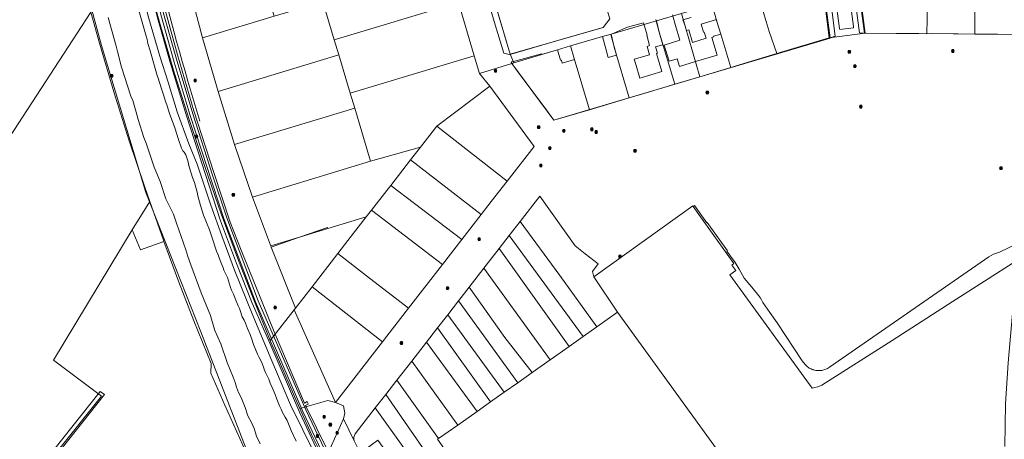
# Model space of a CAD drawing. Header units: metres. Extents: x 163628 to 167676, y 402708 to 405373.
# Tile 107 of 256: x 165198 to 165571, y 403432 to 403591. Entities that reach past the tile are written whole.
import ezdxf

# ---------------------------------------------------------------- set-up
doc = ezdxf.new("R2010")
doc.units = ezdxf.units.M
doc.layers.get('0').update_dxf_attribs({"lineweight": 25})
for name, color, linetype, lineweight in [('X-CA190022.004-UO-BGT_Ondergrond$0$GE_314_WGDRijbaanLokaleweg_Vlak_GEM', 253, 'Continuous', 9), ('X-CA190022.004-UO-BGT_Ondergrond$0$GE_317_WGDVoetpad_Vlak_GEM', 253, 'Continuous', 9), ('X-CA190022.004-UO-BGT_Ondergrond$0$GE_366_OWGBerm_groenvoorziening_Vlak_GEM', 253, 'Continuous', 9), ('X-CA190022.004-UO-BGT_Ondergrond$0$GE_367_OWGBerm_groenvoorziening_grasenk_GEM', 253, 'Continuous', 9), ('X-CA190022.004-UO-BGT_Ondergrond$0$GE_401_OTDErf_Vlak_GEM', 253, 'Continuous', 9), ('X-CA190022.004-UO-BGT_Ondergrond$0$GE_471_BTDBouwland_Vlak_GEM', 253, 'Continuous', 9), ('X-CA190022.004-UO-BGT_Ondergrond$0$GE_477_BTDGroenvoorziening_Vlak_GEM', 253, 'Continuous', 9), ('X-CA190022.004-UO-BGT_Ondergrond$0$GE_491_VGOHaag_Inrichtend_Vlak_GEM', 253, 'Continuous', 9), ('X-CA190022.004-UO-BGT_Ondergrond$0$GE_504_WTDWaterloop_sloot_Vlak_GEM', 253, 'Continuous', 9), ('X-CA190022.004-UO-BGT_Ondergrond$0$GE_541_OWTOever_slootkant_Vlak_GEM', 253, 'Continuous', 9), ('X-CA190022.004-UO-KAD_Percelen$0$B-WE-KG-GRENS_PERCEEL-GV', 150, 'Continuous', 9), ('X-CA190022.004-UO-WHM_Riolering gemeente_NLCS$0$B-WE-RI-PUT-S', 214, 'Continuous', 15)]:
    doc.layers.add(name, color=color, linetype=linetype, lineweight=lineweight)

# ---------------------------------------------------------------- blocks, each defined once
blk = doc.blocks.new('X-CA190022.004-UO-WHM_Riolering gemeente_NLCS$0$B-SRI-PUT_BETON-SO')
blk.add_line((-1.4, -1.4), (1.4, 1.4))
at = {"lineweight": -3, "flags": 128}
blk.add_lwpolyline([(2, -2), (2, 2), (-2, 2), (-2, -2)], close=True, dxfattribs=at)
at = {"lineweight": -3}
blk.add_circle((0, 0), 2, dxfattribs=at)

msp = doc.modelspace()

# ---------------------------------------------------------------- linework, layer by layer
at = {"layer": 'X-CA190022.004-UO-BGT_Ondergrond$0$GE_314_WGDRijbaanLokaleweg_Vlak_GEM', "flags": 128}
msp.add_lwpolyline([(165508.813, 403623.919), (165513.444, 403588.612), (165513.5, 403588.144), (165508.309, 403587.468), (165508.248, 403587.936), (165506.744, 403599.399)], dxfattribs=at)
at = {"layer": 'X-CA190022.004-UO-BGT_Ondergrond$0$GE_314_WGDRijbaanLokaleweg_Vlak_GEM', "extrusion": (0, 0, -1)}
msp.add_arc((-166171.184, 403833.284), 947.254, 342.780905, 346.58383, dxfattribs=at)
at = {"layer": 'X-CA190022.004-UO-BGT_Ondergrond$0$GE_317_WGDVoetpad_Vlak_GEM', "flags": 128}
for points in [[(165311.174, 403427.345), (165304.212, 403442.401), (165292.824, 403468.783), (165286.096, 403483.959), (165280.206, 403499.019), (165274.194, 403515.113), (165261.412, 403554.46), (165255.278, 403574.634), (165250.353, 403591.907), (165245.143, 403613.291), (165232.159, 403668.603), (165220.784, 403717.926), (165218.547, 403728.012), (165217.014, 403734.022), (165214.436, 403739.313), (165211.843, 403745.767), (165211.379, 403751.196), (165210.984, 403757.96)], [(165212.536, 403757.738), (165212.619, 403751.305), (165213.233, 403746.209), (165215.724, 403740.053), (165218.291, 403734.655), (165219.91, 403728.396), (165222.277, 403718.296), (165228.303, 403691.699), (165246.496, 403613.617), (165251.805, 403592.309), (165256.679, 403575.225), (165262.636, 403554.995), (165275.541, 403515.602), (165287.36, 403484.462), (165305.328, 403442.999), (165312.365, 403428.031)], [(165366.13, 403637.05), (165383.721, 403578.148), (165383.28, 403578.02), (165381.28, 403578.631), (165377.701, 403590.615), (165376.563, 403594.43)], [(165515.576, 403601.9), (165517.633, 403586.112), (165515.779, 403586.237), (165510.784, 403624.183)], [(165504.76, 403599.147), (165506.621, 403584.984), (165504.716, 403584.337), (165501.433, 403609.278)]]:
    msp.add_lwpolyline(points, dxfattribs=at)
at = {"layer": 'X-CA190022.004-UO-BGT_Ondergrond$0$GE_366_OWGBerm_groenvoorziening_Vlak_GEM', "flags": 128}
for points in [[(165313.445, 403428.731), (165306.365, 403443.643), (165288.412, 403484.851), (165276.612, 403516.23), (165271.098, 403532.355), (165263.684, 403555.575), (165257.762, 403575.368), (165252.811, 403592.671), (165247.561, 403613.2), (165242.109, 403637.519), (165229.459, 403690.541), (165223.571, 403717.346), (165219.13, 403735.879), (165217.565, 403741.275), (165213.861, 403752.129), (165212.536, 403757.738)], [(165249.895, 403607.522), (165257.935, 403577.926), (165264.055, 403556.739), (165271.654, 403533.416), (165277.873, 403514.599), (165281.952, 403503.986), (165294.419, 403473.113), (165305.969, 403446.164), (165306.931, 403446.676), (165307.14, 403446.221), (165307.349, 403445.766), (165306.343, 403445.283), (165318.673, 403420.112)]]:
    msp.add_lwpolyline(points, dxfattribs=at)
at = {"layer": 'X-CA190022.004-UO-BGT_Ondergrond$0$GE_367_OWGBerm_groenvoorziening_grasenk_GEM', "flags": 128}
for points in [[(165210.984, 403757.96), (165211.379, 403751.196), (165211.843, 403745.767), (165214.436, 403739.313), (165217.014, 403734.022), (165218.547, 403728.012), (165220.784, 403717.926), (165232.159, 403668.603), (165245.143, 403613.291), (165250.353, 403591.907), (165255.278, 403574.634), (165261.412, 403554.46), (165274.194, 403515.113), (165280.206, 403499.019), (165286.096, 403483.959), (165292.824, 403468.783), (165304.212, 403442.401), (165311.174, 403427.345)], [(165212.536, 403757.738), (165213.861, 403752.129), (165217.565, 403741.275), (165219.13, 403735.879), (165223.571, 403717.346), (165229.459, 403690.541), (165242.109, 403637.519), (165247.561, 403613.2), (165252.811, 403592.671), (165257.762, 403575.368), (165263.684, 403555.575), (165271.098, 403532.355), (165276.612, 403516.23), (165288.412, 403484.851), (165306.365, 403443.643), (165313.445, 403428.731)], [(165312.365, 403428.031), (165305.328, 403442.999), (165287.36, 403484.462), (165275.541, 403515.602), (165262.636, 403554.995), (165256.679, 403575.225), (165251.805, 403592.309), (165246.496, 403613.617), (165228.303, 403691.699), (165222.277, 403718.296), (165219.91, 403728.396), (165218.291, 403734.655), (165215.724, 403740.053), (165213.233, 403746.209), (165212.619, 403751.305), (165212.536, 403757.738)], [(165314.513, 403417.364), (165300.667, 403445.52), (165293.564, 403462.13), (165286.178, 403479.852), (165279.41, 403496.436), (165274.611, 403509.412), (165270.477, 403521.023), (165265.398, 403536.52), (165262.17, 403544.264), (165257.765, 403556.379), (165254.365, 403567.553), (165251.19, 403577.376), (165247.013, 403591.68)]]:
    msp.add_lwpolyline(points, dxfattribs=at)
at = {"layer": 'X-CA190022.004-UO-BGT_Ondergrond$0$GE_401_OTDErf_Vlak_GEM', "flags": 128}
for points in [[(165587.921, 403640.091), (165586.643, 403629.311), (165582.83, 403585.64), (165538.271, 403585.962), (165517.86, 403586.11), (165517.633, 403586.112), (165515.576, 403601.9), (165515.716, 403601.922), (165501.1, 403713.044), (165500.752, 403713.009), (165497.139, 403740.435), (165499.362, 403742.219), (165568.37, 403720.015), (165575.51, 403717.631), (165575.535, 403717.692), (165588.421, 403713.522), (165588.475, 403713.661), (165611.82, 403706.2), (165605.99, 403696.19)], [(165421.4, 403591.55), (165418.86, 403588.31), (165404.234, 403584.08), (165384.072, 403578.249), (165383.721, 403578.148), (165366.13, 403637.05)], [(165501.433, 403609.278), (165504.716, 403584.337), (165504.668, 403584.303), (165400.22, 403553.17), (165396.497, 403558.198), (165386.978, 403571.053), (165384.018, 403575.05), (165384.26, 403575.24), (165384.933, 403575.427), (165395.53, 403578.37), (165395.59, 403578.07), (165401.58, 403579.85), (165402.752, 403575.861), (165403.045, 403575.973), (165403.403, 403574.756), (165408.022, 403576.134), (165407.93, 403576.5), (165406.52, 403581.3), (165418.61, 403584.85), (165420.753, 403576.94), (165423.853, 403577.78), (165421.71, 403585.69), (165427.38, 403588.19), (165427.632, 403588.26), (165429.851, 403588.877), (165430.263, 403588.992), (165432.2, 403589.53), (165433.163, 403589.798), (165434.131, 403590.067)], [(165445.031, 403593.097), (165446.218, 403588.998), (165447.82, 403583.465), (165441.93, 403581.568), (165443.784, 403575.539), (165446.792, 403576.442), (165447.66, 403573.55), (165453.727, 403575.361), (165462, 403577.83), (165459.99, 403584.53), (165460.66, 403584.73), (165460.59, 403584.95), (165463.33, 403585.77), (165461.89, 403590.561), (165461.669, 403591.303), (165458.837, 403590.458), (165455.846, 403589.566), (165456.761, 403586.501), (165457.029, 403586.581), (165457.743, 403584.19), (165452.583, 403582.603), (165451.219, 403587.354), (165450.335, 403587.091), (165449.465, 403589.981), (165449.014, 403591.213), (165452.082, 403592.085)], [(165434.131, 403590.067), (165435.479, 403585.411), (165435.357, 403585.381), (165436.43, 403581.481), (165435.452, 403581.104), (165436.329, 403577.928), (165430.618, 403576.246), (165431.31, 403573.91), (165432.73, 403569.12), (165441.08, 403571.58), (165439.06, 403578.4), (165439.38, 403578.6), (165438.69, 403580.92), (165441.47, 403581.75), (165440.05, 403586.54), (165438.715, 403591.341)]]:
    msp.add_lwpolyline(points, dxfattribs=at)
at = {"layer": 'X-CA190022.004-UO-BGT_Ondergrond$0$GE_471_BTDBouwland_Vlak_GEM', "flags": 128}
for points in [[(165193.408, 403721.084), (165201.638, 403686.012), (165217.465, 403624.857), (165229.114, 403581.428), (165245.954, 403525.843), (165266.719, 403473.045), (165289.288, 403414.84), (165290.478, 403413.66), (165289.178, 403412.601), (165282.471, 403405.448), (165257.856, 403378.795), (165251.823, 403372.059), (165200.784, 403316.313), (165170.448, 403282.887)], [(165183.378, 403390.393), (165230.328, 403449.367), (165228.722, 403450.514), (165177.026, 403385.51)]]:
    msp.add_lwpolyline(points, dxfattribs=at)
at = {"layer": 'X-CA190022.004-UO-BGT_Ondergrond$0$GE_477_BTDGroenvoorziening_Vlak_GEM', "flags": 128}
msp.add_lwpolyline([(165306.931, 403446.676), (165305.969, 403446.164), (165294.419, 403473.113), (165281.952, 403503.986), (165277.873, 403514.599), (165271.654, 403533.416), (165264.055, 403556.739), (165257.935, 403577.926), (165249.895, 403607.522), (165246.953, 403619.678), (165239.309, 403653.133), (165233.806, 403676.09), (165231.021, 403688.126), (165232.154, 403688.478)], dxfattribs=at)
at = {"layer": 'X-CA190022.004-UO-BGT_Ondergrond$0$GE_477_BTDGroenvoorziening_Vlak_GEM'}
msp.add_arc((166171.184, 403833.284), 947.254, 193.41617, 197.219095, dxfattribs=at)
at = {"layer": 'X-CA190022.004-UO-BGT_Ondergrond$0$GE_491_VGOHaag_Inrichtend_Vlak_GEM', "flags": 128}
msp.add_lwpolyline([(165306.931, 403446.676), (165305.969, 403446.164), (165294.419, 403473.113), (165281.952, 403503.986), (165277.873, 403514.599), (165271.654, 403533.416), (165264.055, 403556.739), (165257.935, 403577.926), (165249.895, 403607.522), (165246.953, 403619.678), (165239.309, 403653.133), (165233.806, 403676.09), (165231.021, 403688.126), (165232.154, 403688.478)], dxfattribs=at)
at = {"layer": 'X-CA190022.004-UO-BGT_Ondergrond$0$GE_491_VGOHaag_Inrichtend_Vlak_GEM'}
msp.add_arc((166171.184, 403833.284), 947.254, 193.41617, 197.219095, dxfattribs=at)
at = {"layer": 'X-CA190022.004-UO-BGT_Ondergrond$0$GE_504_WTDWaterloop_sloot_Vlak_GEM', "flags": 128}
for points in [[(165243.236, 403594.656), (165246.059, 403584.982), (165246.381, 403583.686), (165246.689, 403582.188), (165247.539, 403579.444), (165250.198, 403570.154), (165250.668, 403568.705), (165251, 403567.804), (165253.453, 403560), (165253.936, 403558.694), (165254.91, 403555.688), (165256.838, 403550.296), (165258.237, 403545.86), (165259.408, 403542.554), (165259.882, 403541.578), (165260.485, 403541.118), (165261.012, 403540.099), (165261.298, 403539.339), (165261.951, 403537.389), (165262.046, 403536.548), (165262.399, 403535.215), (165263.609, 403531.485), (165264.28, 403529.601), (165265.284, 403526.019), (165265.613, 403524.578), (165266.658, 403520.868), (165267.794, 403517.305), (165270.033, 403511.677), (165270.837, 403509.076), (165272.682, 403503.691), (165273.244, 403502.263), (165273.671, 403501.068), (165274.339, 403499.496), (165275.117, 403497.281), (165275.458, 403496.477), (165276.76, 403493.677), (165277.975, 403489.931), (165278.361, 403488.862), (165279.019, 403487.324), (165279.6, 403486.079), (165279.7, 403485.772), (165280.857, 403482.939), (165281.328, 403481.916), (165281.609, 403481.171), (165282.387, 403478.773), (165283.171, 403477.513), (165283.676, 403476.322), (165284.32, 403474.399), (165285.237, 403472.363), (165285.841, 403470.744), (165286.68, 403468.284), (165288.161, 403464.634), (165288.738, 403463.404), (165289.645, 403461.702), (165290.292, 403460.075), (165290.686, 403458.985), (165291.233, 403457.666), (165291.741, 403456.712), (165292.408, 403455.151), (165292.96, 403453.633), (165293.667, 403452.065), (165294.774, 403449.447), (165295.438, 403447.584), (165296.416, 403445.124), (165297.076, 403443.879), (165297.63, 403442.54), (165298.569, 403440.865), (165299.367, 403439.565), (165300.863, 403435.749), (165302.748, 403431.779)], [(165289.184, 403430.731), (165287.787, 403433.639), (165286.902, 403436.555), (165285.924, 403438.839), (165284.512, 403441.362), (165283.48, 403444.488), (165281.933, 403448.225), (165280.907, 403450.17), (165280.161, 403452.166), (165279.729, 403453.865), (165279.013, 403455.891), (165276.633, 403461.529), (165274.31, 403468.579), (165272.03, 403473.603), (165270.8, 403477.889), (165270.326, 403479.229), (165266.833, 403487.818), (165262.992, 403498.516), (165261.758, 403501.657), (165261.031, 403504.086), (165257.498, 403514.269), (165256.427, 403517.577), (165253.52, 403523.387), (165251.398, 403530.001), (165249.097, 403535.404), (165246.046, 403544.522), (165245.195, 403546.663), (165243.014, 403553.46), (165242.33, 403556.187), (165240.959, 403560.667), (165240.312, 403562.297), (165236.72, 403573.27), (165235.179, 403579.188), (165234.769, 403581.247), (165231.71, 403592.092)]]:
    msp.add_lwpolyline(points, dxfattribs=at)
at = {"layer": 'X-CA190022.004-UO-BGT_Ondergrond$0$GE_541_OWTOever_slootkant_Vlak_GEM', "flags": 128}
for points in [[(165289.288, 403414.84), (165266.719, 403473.045), (165245.954, 403525.843), (165229.114, 403581.428), (165217.465, 403624.857), (165201.638, 403686.012), (165193.408, 403721.084)], [(165232.096, 403651.201), (165235.674, 403635.607), (165239.084, 403622.059), (165241.891, 403613.105), (165243.746, 403604.745), (165247.013, 403591.68), (165251.19, 403577.376), (165254.365, 403567.553), (165257.765, 403556.379), (165262.17, 403544.264), (165265.398, 403536.52), (165270.477, 403521.023), (165274.611, 403509.412), (165279.41, 403496.436), (165286.178, 403479.852), (165293.564, 403462.13), (165300.667, 403445.52), (165314.513, 403417.364)], [(165302.748, 403431.779), (165300.863, 403435.749), (165299.367, 403439.565), (165298.569, 403440.865), (165297.63, 403442.54), (165297.076, 403443.879), (165296.416, 403445.124), (165295.438, 403447.584), (165294.774, 403449.447), (165293.667, 403452.065), (165292.96, 403453.633), (165292.408, 403455.151), (165291.741, 403456.712), (165291.233, 403457.666), (165290.686, 403458.985), (165290.292, 403460.075), (165289.645, 403461.702), (165288.738, 403463.404), (165288.161, 403464.634), (165286.68, 403468.284), (165285.841, 403470.744), (165285.237, 403472.363), (165284.32, 403474.399), (165283.676, 403476.322), (165283.171, 403477.513), (165282.387, 403478.773), (165281.609, 403481.171), (165281.328, 403481.916), (165280.857, 403482.939), (165279.7, 403485.772), (165279.6, 403486.079), (165279.019, 403487.324), (165278.361, 403488.862), (165277.975, 403489.931), (165276.76, 403493.677), (165275.458, 403496.477), (165275.117, 403497.281), (165274.339, 403499.496), (165273.671, 403501.068), (165273.244, 403502.263), (165272.682, 403503.691), (165270.837, 403509.076), (165270.033, 403511.677), (165267.794, 403517.305), (165266.658, 403520.868), (165265.613, 403524.578), (165265.284, 403526.019), (165264.28, 403529.601), (165263.609, 403531.485), (165262.399, 403535.215), (165262.046, 403536.548), (165261.951, 403537.389), (165261.298, 403539.339), (165261.012, 403540.099), (165260.485, 403541.118), (165259.882, 403541.578), (165259.408, 403542.554), (165258.237, 403545.86), (165256.838, 403550.296), (165254.91, 403555.688), (165253.936, 403558.694), (165253.453, 403560), (165251, 403567.804), (165250.668, 403568.705), (165250.198, 403570.154), (165247.539, 403579.444), (165246.689, 403582.188), (165246.381, 403583.686), (165246.059, 403584.982), (165243.236, 403594.656)], [(165231.71, 403592.092), (165234.769, 403581.247), (165235.179, 403579.188), (165236.72, 403573.27), (165240.312, 403562.297), (165240.959, 403560.667), (165242.33, 403556.187), (165243.014, 403553.46), (165245.195, 403546.663), (165246.046, 403544.522), (165249.097, 403535.404), (165251.398, 403530.001), (165253.52, 403523.387), (165256.427, 403517.577), (165257.498, 403514.269), (165261.031, 403504.086), (165261.758, 403501.657), (165262.992, 403498.516), (165266.833, 403487.818), (165270.326, 403479.229), (165270.8, 403477.889), (165272.03, 403473.603), (165274.31, 403468.579), (165276.633, 403461.529), (165279.013, 403455.891), (165279.729, 403453.865), (165280.161, 403452.166), (165280.907, 403450.17), (165281.933, 403448.225), (165283.48, 403444.488), (165284.512, 403441.362), (165285.924, 403438.839), (165286.902, 403436.555), (165287.787, 403433.639), (165289.184, 403430.731)]]:
    msp.add_lwpolyline(points, dxfattribs=at)
at = {"layer": 'X-CA190022.004-UO-KAD_Percelen$0$B-WE-KG-GRENS_PERCEEL-GV', "flags": 128}
for points in [[(165312.631, 403426.206), (165308.607, 403434.247), (165304.175, 403444.047), (165302.104, 403448.626), (165294.851, 403465.491), (165293.243, 403469.209), (165292.976, 403469.862), (165286.961, 403484.583), (165280.949, 403500.095), (165274.452, 403517.801), (165268.337, 403535.356), (165262.441, 403553.043), (165256.83, 403570.884), (165251.628, 403588.499), (165246.519, 403606.625), (165241.787, 403624.62), (165237.382, 403642.678), (165228.485, 403680.885), (165219.578, 403719.089), (165216.538, 403731.109), (165213.209, 403743.079), (165209.499, 403754.807), (165206.02, 403764.38), (165184.131, 403754.492)], [(165177.151, 403520.417), (165225.104, 403594.141), (165223.355, 403600.346), (165218.531, 403618.692), (165214.015, 403637.201), (165205.258, 403675.382), (165196.258, 403713.59)], [(165196.258, 403713.59), (165205.258, 403675.382), (165214.015, 403637.201), (165218.531, 403618.692), (165223.355, 403600.346), (165225.104, 403594.141), (165228.435, 403582.329), (165233.871, 403563.926), (165239.562, 403545.827), (165245.547, 403527.831), (165247.437, 403522.466), (165251.871, 403509.881), (165252.702, 403507.417), (165252.741, 403507.313), (165258.311, 403492.307), (165264.137, 403477.261), (165270.672, 403461.17), (165270.53, 403457.47), (165275.829, 403445.408), (165282.612, 403430.211)], [(165501.747, 403604.806), (165504.278, 403584.372), (165517.86, 403586.11), (165514.358, 403612.984)], [(165246.519, 403606.625), (165251.628, 403588.499), (165256.83, 403570.884), (165262.441, 403553.043), (165268.337, 403535.356), (165274.452, 403517.801), (165280.949, 403500.095), (165286.961, 403484.583), (165292.976, 403469.862), (165302.054, 403481.424), (165302.56, 403482.007), (165293.381, 403505.187), (165293.198, 403505.65), (165293.065, 403505.966), (165286.247, 403524.094), (165279.503, 403543.982), (165273.3, 403564.082), (165267.402, 403584.379), (165261.86, 403605.48)], [(165364.094, 403597.734), (165370.136, 403577.608), (165372.15, 403570.899), (165384.263, 403574.72), (165385.097, 403574.892), (165383.721, 403578.148), (165378.505, 403595.61)], [(165582.83, 403585.64), (165559.33, 403585.809), (165542.984, 403585.954), (165541.227, 403585.94), (165517.86, 403586.11), (165504.278, 403584.372), (165484.463, 403578.436), (165473.355, 403575.02), (165467.095, 403573.103), (165455.4, 403569.617), (165445.914, 403566.789), (165435.135, 403563.563), (165428.656, 403561.645), (165413.645, 403557.171), (165400.22, 403553.17), (165384.263, 403574.72), (165372.15, 403570.899), (165375.961, 403566.044), (165392.733, 403543.232), (165382.506, 403530.09), (165376.554, 403522.441), (165372.695, 403517.454), (165365.387, 403508.011), (165358.106, 403498.603), (165345.259, 403482.003), (165337.101, 403471.462), (165335.457, 403469.374), (165317.68, 403446.41), (165320.62, 403445.151), (165321.158, 403442.366), (165320.628, 403440.189), (165324.689, 403431.888), (165324.532, 403432.567), (165324.529, 403433.222), (165325.099, 403434.549), (165332.677, 403444.303), (165336.643, 403449.406), (165340.8, 403454.755), (165346.465, 403462.046), (165352.022, 403469.197), (165356.203, 403474.577), (165360.07, 403479.555), (165364.128, 403484.778), (165365.176, 403486.122), (165368.172, 403489.982), (165373.743, 403497.149), (165379.579, 403504.696), (165383.37, 403509.614), (165387.42, 403514.864), (165394.856, 403524.509), (165408.312, 403505.59), (165412.08, 403502.59), (165416.92, 403498.78), (165414.76, 403495.97), (165415.315, 403493.981), (165452.736, 403520.75), (165452.882, 403520.547), (165453.41, 403520.93), (165458.03, 403514.38), (165458.18, 403514.49), (165465.82, 403503.78), (165465.67, 403503.66), (165468.78, 403499.35), (165470.27, 403496.78), (165472.172, 403493.381), (165475.047, 403489.97), (165478.191, 403486.132), (165478.68, 403485.176), (165479.225, 403484.251), (165481.906, 403480.365), (165484.666, 403476.535), (165494.138, 403462.179), (165494.598, 403461.498), (165494.821, 403461.188), (165495.06, 403460.89), (165495.315, 403460.605), (165495.585, 403460.335), (165495.87, 403460.08), (165496.168, 403459.841), (165496.478, 403459.619), (165496.8, 403459.414), (165497.133, 403459.226), (165497.476, 403459.058), (165497.828, 403458.908), (165498.187, 403458.777), (165498.552, 403458.667), (165498.923, 403458.576), (165499.299, 403458.506), (165499.678, 403458.456), (165500.059, 403458.427), (165500.441, 403458.419), (165500.822, 403458.432), (165501.203, 403458.466), (165501.581, 403458.52), (165501.956, 403458.595), (165502.326, 403458.69), (165502.69, 403458.805), (165503.047, 403458.94), (165503.397, 403459.094), (165503.737, 403459.267), (165504.068, 403459.459), (165504.388, 403459.668), (165564.63, 403501.47), (165566.46, 403502.46), (165568.66, 403503.3), (165575.825, 403506.665)], [(165570.786, 403429.765), (165571.004, 403445.846), (165571.937, 403461.328), (165573.816, 403482.927), (165574.952, 403496.15), (165575.278, 403500.076), (165550.841, 403484.409), (165528.077, 403469.877), (165501.546, 403452.961), (165499.995, 403452.32), (165498.946, 403452.004), (165497.87, 403451.76), (165466.806, 403494.704), (165468.955, 403496.278), (165467.454, 403498.299), (165468.31, 403498.91), (165455.69, 403516.64), (165452.882, 403520.547), (165452.736, 403520.75), (165415.315, 403493.981), (165424.25, 403480.496), (165499.787, 403376.27)], [(165575.825, 403506.665), (165568.66, 403503.3), (165566.46, 403502.46), (165564.63, 403501.47), (165504.388, 403459.668), (165504.068, 403459.459), (165503.737, 403459.267), (165503.397, 403459.094), (165503.047, 403458.94), (165502.69, 403458.805), (165502.326, 403458.69), (165501.956, 403458.595), (165501.581, 403458.52), (165501.203, 403458.466), (165500.822, 403458.432), (165500.441, 403458.419), (165500.059, 403458.427), (165499.678, 403458.456), (165499.299, 403458.506), (165498.923, 403458.576), (165498.552, 403458.667), (165498.187, 403458.777), (165497.828, 403458.908), (165497.476, 403459.058), (165497.133, 403459.226), (165496.8, 403459.414), (165496.478, 403459.619), (165496.168, 403459.841), (165495.87, 403460.08), (165495.585, 403460.335), (165495.315, 403460.605), (165495.06, 403460.89), (165494.821, 403461.188), (165494.598, 403461.498), (165494.138, 403462.179), (165484.666, 403476.535), (165481.906, 403480.365), (165479.225, 403484.251), (165478.68, 403485.176), (165478.191, 403486.132), (165475.047, 403489.97), (165472.172, 403493.381), (165470.27, 403496.78), (165468.78, 403499.35), (165465.67, 403503.66), (165465.82, 403503.78), (165458.18, 403514.49), (165458.03, 403514.38), (165453.41, 403520.93), (165452.882, 403520.547), (165455.69, 403516.64), (165468.31, 403498.91), (165467.454, 403498.299), (165468.955, 403496.278), (165466.806, 403494.704), (165497.87, 403451.76), (165498.946, 403452.004), (165499.995, 403452.32), (165501.546, 403452.961), (165528.077, 403469.877), (165550.841, 403484.409), (165575.278, 403500.076)], [(165151.126, 403261.366), (165239.736, 403358.432), (165267.542, 403388.892), (165269.448, 403390.98), (165290.437, 403413.971), (165289.849, 403415.131), (165282.612, 403430.211), (165275.829, 403445.408), (165270.53, 403457.47), (165270.672, 403461.17), (165264.137, 403477.261), (165258.311, 403492.307), (165252.741, 403507.313), (165243.914, 403504.084), (165240.754, 403511.763), (165210.985, 403462.361), (165229.14, 403448.743), (165168.746, 403373.423)], [(165499.787, 403376.27), (165424.25, 403480.496), (165416.451, 403474.982), (165411.328, 403471.36), (165406, 403467.593), (165398.766, 403462.478), (165392.015, 403457.705), (165386.525, 403453.824), (165381.43, 403450.222), (165376.28, 403446.58), (165371.181, 403442.976), (165363.839, 403437.785), (165356.615, 403432.678), (165356.275, 403432.437), (165364.299, 403421.045)], [(165324.689, 403431.888), (165320.628, 403440.189), (165315.009, 403427.599)]]:
    msp.add_lwpolyline(points, dxfattribs=at)
for points in [[(165267.402, 403584.379), (165294.467, 403592.576), (165287.587, 403615.437), (165264.28, 403608.43), (165261.86, 403605.48)], [(165454.153, 403614.36), (165454.277, 403617.552), (165417.529, 403607.564), (165417.624, 403607.253), (165419.111, 403602.408), (165418.27, 403602.117), (165421.4, 403591.55), (165418.86, 403588.31), (165383.721, 403578.148), (165385.097, 403574.892), (165401.58, 403579.85), (165406.52, 403581.3), (165418.61, 403584.85), (165421.831, 403585.8), (165438.975, 403590.814), (165448.423, 403593.578), (165453.592, 403595.089), (165453.433, 403595.433), (165453.836, 403606.013)], [(165517.86, 403586.11), (165541.227, 403585.94), (165541.48, 403596.99), (165541.52, 403601.99), (165541.596, 403616.48), (165514.358, 403612.984)], [(165559.572, 403614.818), (165548.444, 403615.847), (165541.596, 403616.48), (165541.52, 403601.99), (165541.48, 403596.99), (165541.227, 403585.94), (165542.984, 403585.954), (165559.33, 403585.809)], [(165320.509, 403600.255), (165312.846, 403597.976), (165317.163, 403583.576), (165364.094, 403597.734), (165359.752, 403612.095), (165336.778, 403605.158)], [(165582.83, 403585.64), (165585.165, 403612.452), (165575.16, 403613.37), (165570.18, 403613.8), (165559.572, 403614.818), (165559.33, 403585.809)], [(165417.624, 403607.253), (165378.505, 403595.61), (165383.721, 403578.148), (165418.86, 403588.31), (165421.4, 403591.55), (165418.27, 403602.117), (165419.111, 403602.408)], [(165457.699, 403605.588), (165454, 403605.81), (165453.836, 403606.013), (165453.433, 403595.433), (165453.592, 403595.089), (165448.423, 403593.578), (165455.4, 403569.617), (165467.095, 403573.103), (165463.33, 403585.77), (165461.89, 403590.561)], [(165484.463, 403578.436), (165481.56, 403586.75), (165479.68, 403593.12), (165476.276, 403605.225), (165458.99, 403605.51), (165457.699, 403605.588), (165461.89, 403590.561), (165463.33, 403585.77), (165467.095, 403573.103), (165473.355, 403575.02)], [(165484.463, 403578.436), (165504.278, 403584.372), (165501.747, 403604.806), (165476.276, 403605.225), (165479.68, 403593.12), (165481.56, 403586.75)], [(165312.846, 403597.976), (165294.467, 403592.576), (165267.402, 403584.379), (165273.3, 403564.082), (165318.866, 403577.896), (165317.163, 403583.576)], [(165318.866, 403577.896), (165323.199, 403563.447), (165370.136, 403577.608), (165364.094, 403597.734), (165317.163, 403583.576)], [(165113.745, 403427.48), (165118.817, 403422.343), (165168.002, 403372.518), (165168.746, 403373.423), (165229.14, 403448.743), (165210.985, 403462.361), (165240.754, 403511.763), (165247.437, 403522.466), (165245.547, 403527.831), (165239.562, 403545.827), (165233.871, 403563.926), (165228.435, 403582.329), (165225.104, 403594.141), (165177.151, 403520.417), (165165.792, 403500.533), (165175.919, 403489.861)], [(165445.914, 403566.789), (165455.4, 403569.617), (165448.423, 403593.578), (165438.975, 403590.814), (165440.05, 403586.54)], [(165438.975, 403590.814), (165421.831, 403585.8), (165423.02, 403580.87), (165428.656, 403561.645), (165435.135, 403563.563), (165445.914, 403566.789), (165440.05, 403586.54)], [(165421.831, 403585.8), (165418.61, 403584.85), (165406.52, 403581.3), (165407.93, 403576.5), (165413.645, 403557.171), (165428.656, 403561.645), (165423.02, 403580.87)], [(165318.866, 403577.896), (165273.3, 403564.082), (165279.503, 403543.982), (165324.896, 403557.786), (165323.199, 403563.447)], [(165385.097, 403574.892), (165384.263, 403574.72), (165400.22, 403553.17), (165413.645, 403557.171), (165407.93, 403576.5), (165406.52, 403581.3), (165401.58, 403579.85)], [(165349.743, 403543.007), (165355.909, 403550.995), (165375.961, 403566.044), (165372.15, 403570.899), (165370.136, 403577.608), (165323.199, 403563.447), (165324.896, 403557.786), (165330.93, 403537.661)], [(165375.961, 403566.044), (165355.909, 403550.995), (165382.506, 403530.09), (165392.733, 403543.232)], [(165286.247, 403524.094), (165330.93, 403537.661), (165324.896, 403557.786), (165279.503, 403543.982)], [(165349.743, 403543.007), (165346.056, 403538.231), (165372.695, 403517.454), (165376.554, 403522.441), (165382.506, 403530.09), (165355.909, 403550.995)], [(165338.57, 403528.534), (165346.056, 403538.231), (165349.743, 403543.007), (165330.93, 403537.661), (165286.247, 403524.094), (165293.065, 403505.966), (165293.198, 403505.65), (165304.042, 403508.94), (165314.59, 403512.653), (165314.781, 403512.198), (165329.28, 403516.624), (165331.278, 403519.166), (165337.004, 403526.576)], [(165338.57, 403528.534), (165365.387, 403508.011), (165372.695, 403517.454), (165346.056, 403538.231)], [(165331.278, 403519.166), (165358.106, 403498.603), (165365.387, 403508.011), (165338.57, 403528.534), (165337.004, 403526.576)], [(165252.702, 403507.417), (165251.871, 403509.881), (165247.437, 403522.466), (165240.754, 403511.763), (165243.914, 403504.084), (165252.741, 403507.313)], [(165387.42, 403514.864), (165402.405, 403494.411), (165416.451, 403474.982), (165424.25, 403480.496), (165415.315, 403493.981), (165414.76, 403495.97), (165416.92, 403498.78), (165412.08, 403502.59), (165408.312, 403505.59), (165394.856, 403524.509)], [(165331.278, 403519.166), (165329.28, 403516.624), (165322.327, 403507.611), (165318.588, 403502.704), (165329.32, 403494.24), (165345.259, 403482.003), (165358.106, 403498.603)], [(165308.83, 403490.121), (165318.588, 403502.704), (165322.327, 403507.611), (165329.28, 403516.624), (165314.781, 403512.198), (165304.042, 403508.94), (165293.381, 403505.187), (165302.56, 403482.007)], [(165387.42, 403514.864), (165383.37, 403509.614), (165411.328, 403471.36), (165416.451, 403474.982), (165402.405, 403494.411)], [(165304.042, 403508.94), (165314.781, 403512.198), (165314.59, 403512.653)], [(165293.381, 403505.187), (165304.042, 403508.94), (165293.198, 403505.65)], [(165383.37, 403509.614), (165379.579, 403504.696), (165406, 403467.593), (165411.328, 403471.36)], [(165406, 403467.593), (165379.579, 403504.696), (165373.743, 403497.149), (165398.766, 403462.478)], [(165318.588, 403502.704), (165308.83, 403490.121), (165335.457, 403469.374), (165337.101, 403471.462), (165345.259, 403482.003), (165329.32, 403494.24)], [(165373.743, 403497.149), (165368.172, 403489.982), (165381.702, 403470.977), (165392.015, 403457.705), (165398.766, 403462.478)], [(165308.83, 403490.121), (165302.56, 403482.007), (165302.054, 403481.424), (165317.68, 403446.41), (165335.457, 403469.374)], [(165392.015, 403457.705), (165381.702, 403470.977), (165368.172, 403489.982), (165365.176, 403486.122), (165364.128, 403484.778), (165386.525, 403453.824)], [(165304.175, 403444.047), (165314.809, 403447.079), (165317.68, 403446.41), (165302.054, 403481.424), (165292.976, 403469.862), (165293.243, 403469.209), (165294.851, 403465.491), (165302.104, 403448.626)], [(165386.525, 403453.824), (165364.128, 403484.778), (165360.07, 403479.555), (165381.43, 403450.222)], [(165381.43, 403450.222), (165360.07, 403479.555), (165356.203, 403474.577), (165376.28, 403446.58)], [(165376.28, 403446.58), (165356.203, 403474.577), (165352.022, 403469.197), (165371.181, 403442.976)], [(165371.181, 403442.976), (165352.022, 403469.197), (165346.465, 403462.046), (165363.839, 403437.785)], [(165346.465, 403462.046), (165340.8, 403454.755), (165356.615, 403432.678), (165363.839, 403437.785)], [(165364.299, 403421.045), (165356.275, 403432.437), (165356.615, 403432.678), (165340.8, 403454.755), (165336.643, 403449.406), (165356.499, 403420.788), (165360.03, 403423.591), (165361.455, 403421.55), (165357.93, 403418.803), (165358.367, 403418.131), (165359.035, 403417.103)], [(165336.643, 403449.406), (165332.677, 403444.303), (165353.599, 403415.131), (165358.367, 403418.131), (165357.93, 403418.803), (165361.455, 403421.55), (165360.03, 403423.591), (165356.499, 403420.788)], [(165320.628, 403440.189), (165321.158, 403442.366), (165320.62, 403445.151), (165317.68, 403446.41), (165314.809, 403447.079), (165304.175, 403444.047), (165308.607, 403434.247), (165312.631, 403426.206), (165315.009, 403427.599)], [(165328.8, 403428.55), (165333.67, 403432.16), (165335.658, 403429.387), (165337.645, 403426.615), (165339.471, 403424.067), (165341.224, 403421.621), (165343.177, 403418.897), (165345.047, 403416.289), (165347.039, 403413.509), (165348.168, 403411.713), (165353.599, 403415.131), (165332.677, 403444.303), (165325.099, 403434.549), (165324.529, 403433.222), (165324.532, 403432.567), (165324.689, 403431.888), (165327.151, 403427.034)]]:
    msp.add_lwpolyline(points, close=True, dxfattribs=at)

# ---------------------------------------------------------------- block references
at = {"layer": 'X-CA190022.004-UO-WHM_Riolering gemeente_NLCS$0$B-WE-RI-PUT-S', "xscale": 0.2, "yscale": 0.2, "zscale": 0.2}
for p in [(165511.92, 403579.104), (165551.088, 403579.392), (165378.112, 403571.904), (165514.048, 403573.664), (165232.992, 403569.984), (165264.592, 403568.224), (165458.224, 403563.648), (165516.304, 403558.304), (165394.464, 403550.592), (165404, 403549.216), (165414.592, 403549.728), (165416.192, 403548.736), (165265.088, 403547.072), (165398.688, 403542.656), (165430.896, 403541.6), (165395.264, 403536.032), (165569.264, 403535.04), (165279.008, 403524.992), (165371.968, 403508.16), (165425.232, 403501.6), (165360.032, 403489.6), (165294.864, 403482.272), (165342.56, 403468.864), (165313.344, 403440.928), (165315.696, 403437.952), (165310.864, 403433.696), (165318.288, 403434.88)]:
    msp.add_blockref('X-CA190022.004-UO-WHM_Riolering gemeente_NLCS$0$B-SRI-PUT_BETON-SO', p, dxfattribs=at)

doc.saveas('drawing.dxf')
